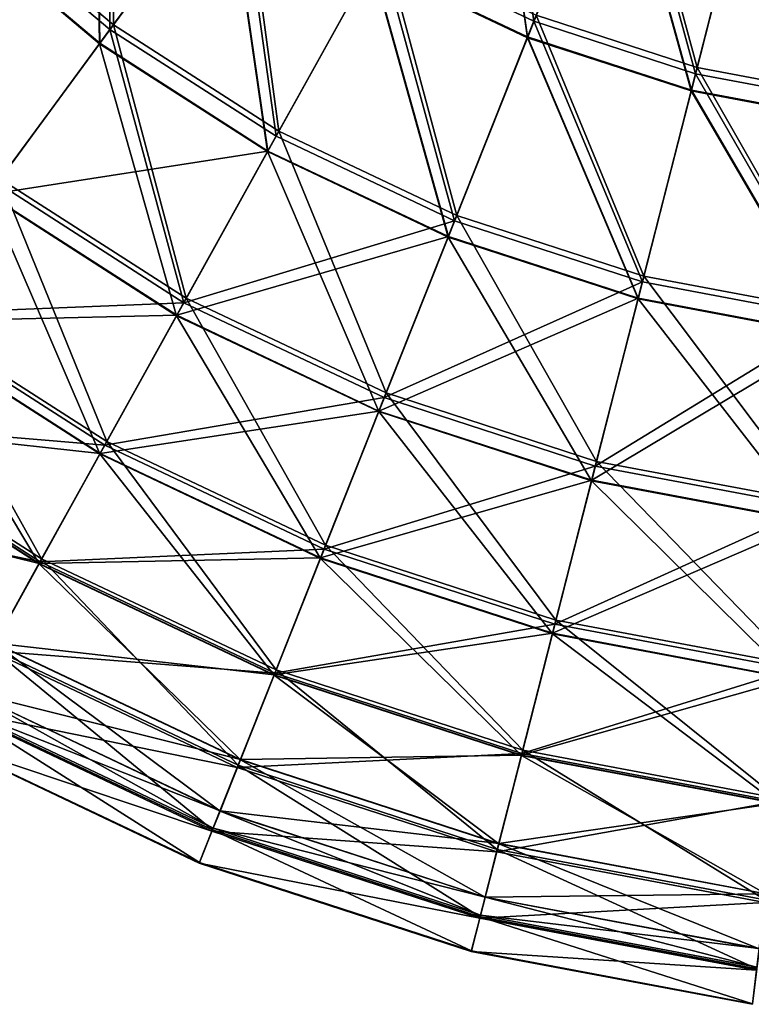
# Model space of a CAD drawing. Header units: millimetres. Extents: x 0 to 453, y 0 to 454.
# Tile 118 of 256: x 211 to 236, y 1 to 34. Entities that reach past the tile are written whole.
import ezdxf

# ---------------------------------------------------------------- set-up
doc = ezdxf.new("R2010")
doc.units = ezdxf.units.MM
doc.header["$LTSCALE"] = 25.4
doc.layers.get('0').update_dxf_attribs({"true_color": 0xff5454})

# ---------------------------------------------------------------- blocks, each defined once
blk = doc.blocks.new('KARO-V-10303.STL')
at = {"color": 7, "true_color": 0xffffff}
mesh = blk.add_polyface(dxfattribs=at)
corners = [(-4.097, -190.38, 284.181), (-4.038, -200.057, 290.576), (-9.201, -195.718, 290.576), (0.342, -194.111, 284.181)]
mesh.append_faces([[corners[k] for k in face] for face in [(0, 1, 2), (1, 0, 3)]], dxfattribs={"vtx0": -1, "color": 7})
mesh = blk.add_polyface(dxfattribs=at)
corners = [(10.38, -199.93, 411.132), (9.04, -190.361, 416.608), (5.114, -197.435, 411.132), (13.368, -192.412, 416.608)]
mesh.append_faces([[corners[k] for k in face] for face in [(0, 1, 2), (1, 0, 3)]], dxfattribs={"vtx0": -1, "color": 7})
mesh = blk.add_polyface(dxfattribs=at)
corners = [(-4.155, -200.217, 404.711), (-4.249, -190.539, 411.132), (-9.338, -195.861, 404.711), (0.211, -194.288, 411.132)]
mesh.append_faces([[corners[k] for k in face] for face in [(0, 1, 2), (1, 0, 3)]], dxfattribs={"vtx0": -1, "color": 7})
mesh = blk.add_polyface(dxfattribs=at)
corners = [(-4.668, -190.977, 409.02), (-4.512, -200.701, 402.22), (-9.754, -196.296, 402.22), (-0.148, -194.776, 409.02)]
mesh.append_faces([[corners[k] for k in face] for face in [(0, 1, 2), (1, 0, 3)]], dxfattribs={"vtx0": -1, "color": 7})
mesh = blk.add_polyface(dxfattribs=at)
corners = [(-4.498, -200.682, 293.197), (-4.65, -190.959, 286.4), (-9.738, -196.279, 293.197), (-0.133, -194.755, 286.4)]
mesh.append_faces([[corners[k] for k in face] for face in [(0, 1, 2), (1, 0, 3)]], dxfattribs={"vtx0": -1, "color": 7})
mesh = blk.add_polyface(dxfattribs=at)
corners = [(8.779, -190.83, 414.835), (10.156, -200.494, 409.02), (4.82, -197.966, 409.02), (13.17, -192.911, 414.835)]
mesh.append_faces([[corners[k] for k in face] for face in [(0, 1, 2), (1, 0, 3)]], dxfattribs={"vtx0": -1, "color": 7})
mesh = blk.add_polyface(dxfattribs=at)
corners = [(10.166, -200.469, 286.4), (8.793, -190.805, 280.588), (4.833, -197.943, 286.4), (13.181, -192.884, 280.588)]
mesh.append_faces([[corners[k] for k in face] for face in [(0, 1, 2), (1, 0, 3)]], dxfattribs={"vtx0": -1, "color": 7})
mesh = blk.add_polyface(dxfattribs=at)
corners = [(15.921, -201.731, 411.132), (13.368, -192.412, 416.608), (10.38, -199.93, 411.132), (17.924, -193.892, 416.608)]
mesh.append_faces([[corners[k] for k in face] for face in [(0, 1, 2), (1, 0, 3)]], dxfattribs={"vtx0": -1, "color": 7})
mesh = blk.add_polyface(dxfattribs=at)
corners = [(13.457, -192.19, 278.733), (15.976, -201.518, 284.181), (10.461, -199.726, 284.181), (17.983, -193.661, 278.733)]
mesh.append_faces([[corners[k] for k in face] for face in [(0, 1, 2), (1, 0, 3)]], dxfattribs={"vtx0": -1, "color": 7})
mesh = blk.add_polyface(dxfattribs=at)
corners = [(13.17, -192.911, 414.835), (15.771, -202.318, 409.02), (10.156, -200.494, 409.02), (17.791, -194.412, 414.835)]
mesh.append_faces([[corners[k] for k in face] for face in [(0, 1, 2), (1, 0, 3)]], dxfattribs={"vtx0": -1, "color": 7})
mesh = blk.add_polyface(dxfattribs=at)
corners = [(15.778, -202.293, 286.4), (13.181, -192.884, 280.588), (10.166, -200.469, 286.4), (17.798, -194.385, 280.588)]
mesh.append_faces([[corners[k] for k in face] for face in [(0, 1, 2), (1, 0, 3)]], dxfattribs={"vtx0": -1, "color": 7})
mesh = blk.add_polyface(dxfattribs=at)
corners = [(17.983, -193.661, 278.733), (21.674, -202.59, 284.181), (15.976, -201.518, 284.181), (22.66, -194.541, 278.733)]
mesh.append_faces([[corners[k] for k in face] for face in [(0, 1, 2), (1, 0, 3)]], dxfattribs={"vtx0": -1, "color": 7})
mesh = blk.add_polyface(dxfattribs=at)
corners = [(0.342, -194.111, 284.181), (1.638, -203.701, 290.576), (-4.038, -200.057, 290.576), (5.221, -197.243, 284.181)]
mesh.append_faces([[corners[k] for k in face] for face in [(0, 1, 2), (1, 0, 3)]], dxfattribs={"vtx0": -1, "color": 7})
mesh = blk.add_polyface(dxfattribs=at)
corners = [(21.647, -202.808, 411.132), (17.924, -193.892, 416.608), (15.921, -201.731, 411.132), (22.631, -194.778, 416.608)]
mesh.append_faces([[corners[k] for k in face] for face in [(0, 1, 2), (1, 0, 3)]], dxfattribs={"vtx0": -1, "color": 7})
mesh = blk.add_polyface(dxfattribs=at)
corners = [(1.542, -203.874, 404.711), (0.211, -194.288, 411.132), (-4.155, -200.217, 404.711), (5.114, -197.435, 411.132)]
mesh.append_faces([[corners[k] for k in face] for face in [(0, 1, 2), (1, 0, 3)]], dxfattribs={"vtx0": -1, "color": 7})
mesh = blk.add_polyface(dxfattribs=at)
corners = [(17.791, -194.412, 414.835), (21.574, -203.41, 409.02), (15.771, -202.318, 409.02), (22.566, -195.311, 414.835)]
mesh.append_faces([[corners[k] for k in face] for face in [(0, 1, 2), (1, 0, 3)]], dxfattribs={"vtx0": -1, "color": 7})
mesh = blk.add_polyface(dxfattribs=at)
corners = [(21.577, -203.384, 286.4), (17.798, -194.385, 280.588), (15.778, -202.293, 286.4), (22.569, -195.282, 280.588)]
mesh.append_faces([[corners[k] for k in face] for face in [(0, 1, 2), (1, 0, 3)]], dxfattribs={"vtx0": -1, "color": 7})
mesh = blk.add_polyface(dxfattribs=at)
corners = [(-0.148, -194.776, 409.02), (1.25, -204.4, 402.22), (-4.512, -200.701, 402.22), (4.82, -197.966, 409.02)]
mesh.append_faces([[corners[k] for k in face] for face in [(0, 1, 2), (1, 0, 3)]], dxfattribs={"vtx0": -1, "color": 7})
mesh = blk.add_polyface(dxfattribs=at)
corners = [(1.261, -204.38, 293.197), (-0.133, -194.755, 286.4), (-4.498, -200.682, 293.197), (4.833, -197.943, 286.4)]
mesh.append_faces([[corners[k] for k in face] for face in [(0, 1, 2), (1, 0, 3)]], dxfattribs={"vtx0": -1, "color": 7})
mesh = blk.add_polyface(dxfattribs=at)
corners = [(-9.201, -195.718, 290.576), (-7.922, -205.332, 297.824), (-13.728, -200.452, 297.824), (-4.038, -200.057, 290.576)]
mesh.append_faces([[corners[k] for k in face] for face in [(0, 1, 2), (1, 0, 3)]], dxfattribs={"vtx0": -1, "color": 7})
mesh = blk.add_polyface(dxfattribs=at)
corners = [(-8.025, -205.471, 397.44), (-9.338, -195.861, 404.711), (-13.848, -200.577, 397.44), (-4.155, -200.217, 404.711)]
mesh.append_faces([[corners[k] for k in face] for face in [(0, 1, 2), (1, 0, 3)]], dxfattribs={"vtx0": -1, "color": 7})
mesh = blk.add_polyface(dxfattribs=at)
corners = [(-9.754, -196.296, 402.22), (-8.33, -205.885, 394.542), (-14.203, -200.949, 394.542), (-4.512, -200.701, 402.22)]
mesh.append_faces([[corners[k] for k in face] for face in [(0, 1, 2), (1, 0, 3)]], dxfattribs={"vtx0": -1, "color": 7})
mesh = blk.add_polyface(dxfattribs=at)
corners = [(-8.318, -205.869, 300.872), (-9.738, -196.279, 293.197), (-14.19, -200.935, 300.872), (-4.498, -200.682, 293.197)]
mesh.append_faces([[corners[k] for k in face] for face in [(0, 1, 2), (1, 0, 3)]], dxfattribs={"vtx0": -1, "color": 7})
mesh = blk.add_polyface(dxfattribs=at)
corners = [(7.66, -206.772, 404.711), (5.114, -197.435, 411.132), (1.542, -203.874, 404.711), (10.38, -199.93, 411.132)]
mesh.append_faces([[corners[k] for k in face] for face in [(0, 1, 2), (1, 0, 3)]], dxfattribs={"vtx0": -1, "color": 7})
mesh = blk.add_polyface(dxfattribs=at)
corners = [(5.221, -197.243, 284.181), (7.733, -206.589, 290.576), (1.638, -203.701, 290.576), (10.461, -199.726, 284.181)]
mesh.append_faces([[corners[k] for k in face] for face in [(0, 1, 2), (1, 0, 3)]], dxfattribs={"vtx0": -1, "color": 7})
mesh = blk.add_polyface(dxfattribs=at)
corners = [(4.82, -197.966, 409.02), (7.438, -207.332, 402.22), (1.25, -204.4, 402.22), (10.156, -200.494, 409.02)]
mesh.append_faces([[corners[k] for k in face] for face in [(0, 1, 2), (1, 0, 3)]], dxfattribs={"vtx0": -1, "color": 7})
mesh = blk.add_polyface(dxfattribs=at)
corners = [(7.447, -207.31, 293.197), (4.833, -197.943, 286.4), (1.261, -204.38, 293.197), (10.166, -200.469, 286.4)]
mesh.append_faces([[corners[k] for k in face] for face in [(0, 1, 2), (1, 0, 3)]], dxfattribs={"vtx0": -1, "color": 7})
mesh = blk.add_polyface(dxfattribs=at)
corners = [(10.461, -199.726, 284.181), (14.148, -208.673, 290.576), (7.733, -206.589, 290.576), (15.976, -201.518, 284.181)]
mesh.append_faces([[corners[k] for k in face] for face in [(0, 1, 2), (1, 0, 3)]], dxfattribs={"vtx0": -1, "color": 7})
mesh = blk.add_polyface(dxfattribs=at)
corners = [(-4.038, -200.057, 290.576), (-1.54, -209.429, 297.824), (-7.922, -205.332, 297.824), (1.638, -203.701, 290.576)]
mesh.append_faces([[corners[k] for k in face] for face in [(0, 1, 2), (1, 0, 3)]], dxfattribs={"vtx0": -1, "color": 7})
mesh = blk.add_polyface(dxfattribs=at)
corners = [(14.099, -208.865, 404.711), (10.38, -199.93, 411.132), (7.66, -206.772, 404.711), (15.921, -201.731, 411.132)]
mesh.append_faces([[corners[k] for k in face] for face in [(0, 1, 2), (1, 0, 3)]], dxfattribs={"vtx0": -1, "color": 7})
mesh = blk.add_polyface(dxfattribs=at)
corners = [(-1.624, -209.58, 397.44), (-4.155, -200.217, 404.711), (-8.025, -205.471, 397.44), (1.542, -203.874, 404.711)]
mesh.append_faces([[corners[k] for k in face] for face in [(0, 1, 2), (1, 0, 3)]], dxfattribs={"vtx0": -1, "color": 7})
mesh = blk.add_polyface(dxfattribs=at)
corners = [(10.156, -200.494, 409.02), (13.95, -209.448, 402.22), (7.438, -207.332, 402.22), (15.771, -202.318, 409.02)]
mesh.append_faces([[corners[k] for k in face] for face in [(0, 1, 2), (1, 0, 3)]], dxfattribs={"vtx0": -1, "color": 7})
mesh = blk.add_polyface(dxfattribs=at)
corners = [(13.956, -209.425, 293.197), (10.166, -200.469, 286.4), (7.447, -207.31, 293.197), (15.778, -202.293, 286.4)]
mesh.append_faces([[corners[k] for k in face] for face in [(0, 1, 2), (1, 0, 3)]], dxfattribs={"vtx0": -1, "color": 7})
mesh = blk.add_polyface(dxfattribs=at)
corners = [(-4.512, -200.701, 402.22), (-1.873, -210.03, 394.542), (-8.33, -205.885, 394.542), (1.25, -204.4, 402.22)]
mesh.append_faces([[corners[k] for k in face] for face in [(0, 1, 2), (1, 0, 3)]], dxfattribs={"vtx0": -1, "color": 7})
mesh = blk.add_polyface(dxfattribs=at)
corners = [(-8.318, -205.869, 300.872), (1.261, -204.38, 293.197), (-4.498, -200.682, 293.197), (-1.864, -210.012, 300.872)]
mesh.append_faces([[corners[k] for k in face] for face in [(0, 1, 2), (1, 0, 3)]], dxfattribs={"vtx0": -1, "color": 7})
mesh = blk.add_polyface(dxfattribs=at)
corners = [(15.976, -201.518, 284.181), (20.776, -209.921, 290.576), (14.148, -208.673, 290.576), (21.674, -202.59, 284.181)]
mesh.append_faces([[corners[k] for k in face] for face in [(0, 1, 2), (1, 0, 3)]], dxfattribs={"vtx0": -1, "color": 7})
mesh = blk.add_polyface(dxfattribs=at)
corners = [(20.752, -210.117, 404.711), (15.921, -201.731, 411.132), (14.099, -208.865, 404.711), (21.647, -202.808, 411.132)]
mesh.append_faces([[corners[k] for k in face] for face in [(0, 1, 2), (1, 0, 3)]], dxfattribs={"vtx0": -1, "color": 7})
mesh = blk.add_polyface(dxfattribs=at)
corners = [(15.771, -202.318, 409.02), (20.679, -210.714, 402.22), (13.95, -209.448, 402.22), (21.574, -203.41, 409.02)]
mesh.append_faces([[corners[k] for k in face] for face in [(0, 1, 2), (1, 0, 3)]], dxfattribs={"vtx0": -1, "color": 7})
mesh = blk.add_polyface(dxfattribs=at)
corners = [(20.682, -210.691, 293.197), (15.778, -202.293, 286.4), (13.956, -209.425, 293.197), (21.577, -203.384, 286.4)]
mesh.append_faces([[corners[k] for k in face] for face in [(0, 1, 2), (1, 0, 3)]], dxfattribs={"vtx0": -1, "color": 7})
mesh = blk.add_polyface(dxfattribs=at)
corners = [(7.66, -206.772, 404.711), (-1.624, -209.58, 397.44), (5.25, -212.836, 397.44), (1.542, -203.874, 404.711)]
mesh.append_faces([[corners[k] for k in face] for face in [(0, 1, 2), (1, 0, 3)]], dxfattribs={"vtx0": -1, "color": 7})
mesh = blk.add_polyface(dxfattribs=at)
corners = [(5.314, -212.676, 297.824), (1.638, -203.701, 290.576), (7.733, -206.589, 290.576), (-1.54, -209.429, 297.824)]
mesh.append_faces([[corners[k] for k in face] for face in [(0, 1, 2), (1, 0, 3)]], dxfattribs={"vtx0": -1, "color": 7})
mesh = blk.add_polyface(dxfattribs=at)
corners = [(1.25, -204.4, 402.22), (5.06, -213.315, 394.542), (-1.873, -210.03, 394.542), (7.438, -207.332, 402.22)]
mesh.append_faces([[corners[k] for k in face] for face in [(0, 1, 2), (1, 0, 3)]], dxfattribs={"vtx0": -1, "color": 7})
mesh = blk.add_polyface(dxfattribs=at)
corners = [(-1.864, -210.012, 300.872), (7.447, -207.31, 293.197), (1.261, -204.38, 293.197), (5.067, -213.296, 300.872)]
mesh.append_faces([[corners[k] for k in face] for face in [(0, 1, 2), (1, 0, 3)]], dxfattribs={"vtx0": -1, "color": 7})
mesh = blk.add_polyface(dxfattribs=at)
corners = [(-1.624, -209.58, 397.44), (-11.34, -209.972, 389.429), (-4.336, -214.468, 389.429), (-8.025, -205.471, 397.44)]
mesh.append_faces([[corners[k] for k in face] for face in [(0, 1, 2), (1, 0, 3)]], dxfattribs={"vtx0": -1, "color": 7})
mesh = blk.add_polyface(dxfattribs=at)
corners = [(-4.266, -214.341, 305.816), (-7.922, -205.332, 297.824), (-1.54, -209.429, 297.824), (-11.254, -209.856, 305.816)]
mesh.append_faces([[corners[k] for k in face] for face in [(0, 1, 2), (1, 0, 3)]], dxfattribs={"vtx0": -1, "color": 7})
mesh = blk.add_polyface(dxfattribs=at)
corners = [(-8.33, -205.885, 394.542), (-4.501, -214.764, 386.111), (-11.541, -210.245, 386.111), (-1.873, -210.03, 394.542)]
mesh.append_faces([[corners[k] for k in face] for face in [(0, 1, 2), (1, 0, 3)]], dxfattribs={"vtx0": -1, "color": 7})
mesh = blk.add_polyface(dxfattribs=at)
corners = [(-11.531, -210.232, 309.3), (-1.864, -210.012, 300.872), (-8.318, -205.869, 300.872), (-4.493, -214.75, 309.3)]
mesh.append_faces([[corners[k] for k in face] for face in [(0, 1, 2), (1, 0, 3)]], dxfattribs={"vtx0": -1, "color": 7})
mesh = blk.add_polyface(dxfattribs=at)
corners = [(12.527, -215.02, 297.824), (7.733, -206.589, 290.576), (14.148, -208.673, 290.576), (5.314, -212.676, 297.824)]
mesh.append_faces([[corners[k] for k in face] for face in [(0, 1, 2), (1, 0, 3)]], dxfattribs={"vtx0": -1, "color": 7})
mesh = blk.add_polyface(dxfattribs=at)
corners = [(14.099, -208.865, 404.711), (5.25, -212.836, 397.44), (12.484, -215.187, 397.44), (7.66, -206.772, 404.711)]
mesh.append_faces([[corners[k] for k in face] for face in [(0, 1, 2), (1, 0, 3)]], dxfattribs={"vtx0": -1, "color": 7})
mesh = blk.add_polyface(dxfattribs=at)
corners = [(7.438, -207.332, 402.22), (12.357, -215.686, 394.542), (5.06, -213.315, 394.542), (13.95, -209.448, 402.22)]
mesh.append_faces([[corners[k] for k in face] for face in [(0, 1, 2), (1, 0, 3)]], dxfattribs={"vtx0": -1, "color": 7})
mesh = blk.add_polyface(dxfattribs=at)
corners = [(5.067, -213.296, 300.872), (13.956, -209.425, 293.197), (7.447, -207.31, 293.197), (12.361, -215.667, 300.872)]
mesh.append_faces([[corners[k] for k in face] for face in [(0, 1, 2), (1, 0, 3)]], dxfattribs={"vtx0": -1, "color": 7})
mesh = blk.add_polyface(dxfattribs=at)
corners = [(20.752, -210.117, 404.711), (12.484, -215.187, 397.44), (19.959, -216.594, 397.44), (14.099, -208.865, 404.711)]
mesh.append_faces([[corners[k] for k in face] for face in [(0, 1, 2), (1, 0, 3)]], dxfattribs={"vtx0": -1, "color": 7})
mesh = blk.add_polyface(dxfattribs=at)
corners = [(19.98, -216.422, 297.824), (14.148, -208.673, 290.576), (20.776, -209.921, 290.576), (12.527, -215.02, 297.824)]
mesh.append_faces([[corners[k] for k in face] for face in [(0, 1, 2), (1, 0, 3)]], dxfattribs={"vtx0": -1, "color": 7})
mesh = blk.add_polyface(dxfattribs=at)
corners = [(5.25, -212.836, 397.44), (-4.336, -214.468, 389.429), (3.185, -218.031, 389.429), (-1.624, -209.58, 397.44)]
mesh.append_faces([[corners[k] for k in face] for face in [(0, 1, 2), (1, 0, 3)]], dxfattribs={"vtx0": -1, "color": 7})
mesh = blk.add_polyface(dxfattribs=at)
corners = [(3.239, -217.897, 305.816), (-1.54, -209.429, 297.824), (5.314, -212.676, 297.824), (-4.266, -214.341, 305.816)]
mesh.append_faces([[corners[k] for k in face] for face in [(0, 1, 2), (1, 0, 3)]], dxfattribs={"vtx0": -1, "color": 7})
mesh = blk.add_polyface(dxfattribs=at)
corners = [(13.95, -209.448, 402.22), (19.896, -217.105, 394.542), (12.357, -215.686, 394.542), (20.679, -210.714, 402.22)]
mesh.append_faces([[corners[k] for k in face] for face in [(0, 1, 2), (1, 0, 3)]], dxfattribs={"vtx0": -1, "color": 7})
mesh = blk.add_polyface(dxfattribs=at)
corners = [(12.361, -215.667, 300.872), (20.682, -210.691, 293.197), (13.956, -209.425, 293.197), (19.899, -217.085, 300.872)]
mesh.append_faces([[corners[k] for k in face] for face in [(0, 1, 2), (1, 0, 3)]], dxfattribs={"vtx0": -1, "color": 7})
mesh = blk.add_polyface(dxfattribs=at)
corners = [(-4.336, -214.468, 389.429), (-14.051, -213.654, 380.795), (-6.554, -218.466, 380.795), (-11.34, -209.972, 389.429)]
mesh.append_faces([[corners[k] for k in face] for face in [(0, 1, 2), (1, 0, 3)]], dxfattribs={"vtx0": -1, "color": 7})
mesh = blk.add_polyface(dxfattribs=at)
corners = [(-6.499, -218.366, 314.434), (-11.254, -209.856, 305.816), (-4.266, -214.341, 305.816), (-13.983, -213.561, 314.434)]
mesh.append_faces([[corners[k] for k in face] for face in [(0, 1, 2), (1, 0, 3)]], dxfattribs={"vtx0": -1, "color": 7})
mesh = blk.add_polyface(dxfattribs=at)
corners = [(-11.541, -210.245, 386.111), (-6.589, -218.528, 377.063), (-14.093, -213.711, 377.063), (-4.501, -214.764, 386.111)]
mesh.append_faces([[corners[k] for k in face] for face in [(0, 1, 2), (1, 0, 3)]], dxfattribs={"vtx0": -1, "color": 7})
mesh = blk.add_polyface(dxfattribs=at)
corners = [(-14.086, -213.701, 318.347), (-4.493, -214.75, 309.3), (-11.531, -210.232, 309.3), (-6.583, -218.517, 318.347)]
mesh.append_faces([[corners[k] for k in face] for face in [(0, 1, 2), (1, 0, 3)]], dxfattribs={"vtx0": -1, "color": 7})
mesh = blk.add_polyface(dxfattribs=at)
corners = [(-1.873, -210.03, 394.542), (3.06, -218.346, 386.111), (-4.501, -214.764, 386.111), (5.06, -213.315, 394.542)]
mesh.append_faces([[corners[k] for k in face] for face in [(0, 1, 2), (1, 0, 3)]], dxfattribs={"vtx0": -1, "color": 7})
mesh = blk.add_polyface(dxfattribs=at)
corners = [(-4.493, -214.75, 309.3), (5.067, -213.296, 300.872), (-1.864, -210.012, 300.872), (3.066, -218.331, 309.3)]
mesh.append_faces([[corners[k] for k in face] for face in [(0, 1, 2), (1, 0, 3)]], dxfattribs={"vtx0": -1, "color": 7})
mesh = blk.add_polyface(dxfattribs=at)
corners = [(11.136, -220.463, 305.816), (5.314, -212.676, 297.824), (12.527, -215.02, 297.824), (3.239, -217.897, 305.816)]
mesh.append_faces([[corners[k] for k in face] for face in [(0, 1, 2), (1, 0, 3)]], dxfattribs={"vtx0": -1, "color": 7})
mesh = blk.add_polyface(dxfattribs=at)
corners = [(12.484, -215.187, 397.44), (3.185, -218.031, 389.429), (11.1, -220.604, 389.429), (5.25, -212.836, 397.44)]
mesh.append_faces([[corners[k] for k in face] for face in [(0, 1, 2), (1, 0, 3)]], dxfattribs={"vtx0": -1, "color": 7})
mesh = blk.add_polyface(dxfattribs=at)
corners = [(5.06, -213.315, 394.542), (11.016, -220.932, 386.111), (3.06, -218.346, 386.111), (12.357, -215.686, 394.542)]
mesh.append_faces([[corners[k] for k in face] for face in [(0, 1, 2), (1, 0, 3)]], dxfattribs={"vtx0": -1, "color": 7})
mesh = blk.add_polyface(dxfattribs=at)
corners = [(3.066, -218.331, 309.3), (12.361, -215.667, 300.872), (5.067, -213.296, 300.872), (11.02, -220.916, 309.3)]
mesh.append_faces([[corners[k] for k in face] for face in [(0, 1, 2), (1, 0, 3)]], dxfattribs={"vtx0": -1, "color": 7})
mesh = blk.add_polyface(dxfattribs=at)
corners = [(-6.554, -218.466, 380.795), (-16.118, -216.46, 371.669), (-8.246, -221.514, 371.669), (-14.051, -213.654, 380.795)]
mesh.append_faces([[corners[k] for k in face] for face in [(0, 1, 2), (1, 0, 3)]], dxfattribs={"vtx0": -1, "color": 7})
mesh = blk.add_polyface(dxfattribs=at)
corners = [(-8.205, -221.441, 323.548), (-13.983, -213.561, 314.434), (-6.499, -218.366, 314.434), (-16.069, -216.393, 323.548)]
mesh.append_faces([[corners[k] for k in face] for face in [(0, 1, 2), (1, 0, 3)]], dxfattribs={"vtx0": -1, "color": 7})
mesh = blk.add_polyface(dxfattribs=at)
corners = [(-14.093, -213.711, 377.063), (-8.105, -221.26, 367.543), (-15.946, -216.226, 367.543), (-6.589, -218.528, 377.063)]
mesh.append_faces([[corners[k] for k in face] for face in [(0, 1, 2), (1, 0, 3)]], dxfattribs={"vtx0": -1, "color": 7})
mesh = blk.add_polyface(dxfattribs=at)
corners = [(-15.941, -216.219, 327.866), (-6.583, -218.517, 318.347), (-14.086, -213.701, 318.347), (-8.1, -221.252, 327.866)]
mesh.append_faces([[corners[k] for k in face] for face in [(0, 1, 2), (1, 0, 3)]], dxfattribs={"vtx0": -1, "color": 7})
mesh = blk.add_polyface(dxfattribs=at)
corners = [(1.539, -222.173, 314.434), (-4.266, -214.341, 305.816), (3.239, -217.897, 305.816), (-6.499, -218.366, 314.434)]
mesh.append_faces([[corners[k] for k in face] for face in [(0, 1, 2), (1, 0, 3)]], dxfattribs={"vtx0": -1, "color": 7})
mesh = blk.add_polyface(dxfattribs=at)
corners = [(3.185, -218.031, 389.429), (-6.554, -218.466, 380.795), (1.496, -222.28, 380.795), (-4.336, -214.468, 389.429)]
mesh.append_faces([[corners[k] for k in face] for face in [(0, 1, 2), (1, 0, 3)]], dxfattribs={"vtx0": -1, "color": 7})
mesh = blk.add_polyface(dxfattribs=at)
corners = [(-4.501, -214.764, 386.111), (1.47, -222.346, 377.063), (-6.589, -218.528, 377.063), (3.06, -218.346, 386.111)]
mesh.append_faces([[corners[k] for k in face] for face in [(0, 1, 2), (1, 0, 3)]], dxfattribs={"vtx0": -1, "color": 7})
mesh = blk.add_polyface(dxfattribs=at)
corners = [(-6.583, -218.517, 318.347), (3.066, -218.331, 309.3), (-4.493, -214.75, 309.3), (1.475, -222.334, 318.347)]
mesh.append_faces([[corners[k] for k in face] for face in [(0, 1, 2), (1, 0, 3)]], dxfattribs={"vtx0": -1, "color": 7})
mesh = blk.add_polyface(dxfattribs=at)
corners = [(19.297, -221.999, 305.816), (12.527, -215.02, 297.824), (19.98, -216.422, 297.824), (11.136, -220.463, 305.816)]
mesh.append_faces([[corners[k] for k in face] for face in [(0, 1, 2), (1, 0, 3)]], dxfattribs={"vtx0": -1, "color": 7})
mesh = blk.add_polyface(dxfattribs=at)
corners = [(19.959, -216.594, 397.44), (11.1, -220.604, 389.429), (19.279, -222.143, 389.429), (12.484, -215.187, 397.44)]
mesh.append_faces([[corners[k] for k in face] for face in [(0, 1, 2), (1, 0, 3)]], dxfattribs={"vtx0": -1, "color": 7})
mesh = blk.add_polyface(dxfattribs=at)
corners = [(12.357, -215.686, 394.542), (19.238, -222.479, 386.111), (11.016, -220.932, 386.111), (19.896, -217.105, 394.542)]
mesh.append_faces([[corners[k] for k in face] for face in [(0, 1, 2), (1, 0, 3)]], dxfattribs={"vtx0": -1, "color": 7})
mesh = blk.add_polyface(dxfattribs=at)
corners = [(11.02, -220.916, 309.3), (19.899, -217.085, 300.872), (12.361, -215.667, 300.872), (19.24, -222.463, 309.3)]
mesh.append_faces([[corners[k] for k in face] for face in [(0, 1, 2), (1, 0, 3)]], dxfattribs={"vtx0": -1, "color": 7})
mesh = blk.add_polyface(dxfattribs=at)
corners = [(11.1, -220.604, 389.429), (1.496, -222.28, 380.795), (9.969, -225.034, 380.795), (3.185, -218.031, 389.429)]
mesh.append_faces([[corners[k] for k in face] for face in [(0, 1, 2), (1, 0, 3)]], dxfattribs={"vtx0": -1, "color": 7})
mesh = blk.add_polyface(dxfattribs=at)
corners = [(9.997, -224.922, 314.434), (3.239, -217.897, 305.816), (11.136, -220.463, 305.816), (1.539, -222.173, 314.434)]
mesh.append_faces([[corners[k] for k in face] for face in [(0, 1, 2), (1, 0, 3)]], dxfattribs={"vtx0": -1, "color": 7})
mesh = blk.add_polyface(dxfattribs=at)
corners = [(0.239, -225.442, 323.548), (-6.499, -218.366, 314.434), (1.539, -222.173, 314.434), (-8.205, -221.441, 323.548)]
mesh.append_faces([[corners[k] for k in face] for face in [(0, 1, 2), (1, 0, 3)]], dxfattribs={"vtx0": -1, "color": 7})
mesh = blk.add_polyface(dxfattribs=at)
corners = [(3.06, -218.346, 386.111), (9.951, -225.102, 377.063), (1.47, -222.346, 377.063), (11.016, -220.932, 386.111)]
mesh.append_faces([[corners[k] for k in face] for face in [(0, 1, 2), (1, 0, 3)]], dxfattribs={"vtx0": -1, "color": 7})
mesh = blk.add_polyface(dxfattribs=at)
corners = [(1.475, -222.334, 318.347), (11.02, -220.916, 309.3), (3.066, -218.331, 309.3), (9.954, -225.09, 318.347)]
mesh.append_faces([[corners[k] for k in face] for face in [(0, 1, 2), (1, 0, 3)]], dxfattribs={"vtx0": -1, "color": 7})
mesh = blk.add_polyface(dxfattribs=at)
corners = [(1.496, -222.28, 380.795), (-8.246, -221.514, 371.669), (0.209, -225.52, 371.669), (-6.554, -218.466, 380.795)]
mesh.append_faces([[corners[k] for k in face] for face in [(0, 1, 2), (1, 0, 3)]], dxfattribs={"vtx0": -1, "color": 7})
mesh = blk.add_polyface(dxfattribs=at)
corners = [(-6.589, -218.528, 377.063), (0.316, -225.249, 367.543), (-8.105, -221.26, 367.543), (1.47, -222.346, 377.063)]
mesh.append_faces([[corners[k] for k in face] for face in [(0, 1, 2), (1, 0, 3)]], dxfattribs={"vtx0": -1, "color": 7})
mesh = blk.add_polyface(dxfattribs=at)
corners = [(-8.1, -221.252, 327.866), (1.475, -222.334, 318.347), (-6.583, -218.517, 318.347), (0.319, -225.241, 327.866)]
mesh.append_faces([[corners[k] for k in face] for face in [(0, 1, 2), (1, 0, 3)]], dxfattribs={"vtx0": -1, "color": 7})
mesh = blk.add_polyface(dxfattribs=at)
corners = [(19.279, -222.143, 389.429), (9.969, -225.034, 380.795), (18.723, -226.681, 380.795), (11.1, -220.604, 389.429)]
mesh.append_faces([[corners[k] for k in face] for face in [(0, 1, 2), (1, 0, 3)]], dxfattribs={"vtx0": -1, "color": 7})
mesh = blk.add_polyface(dxfattribs=at)
corners = [(18.737, -226.567, 314.434), (11.136, -220.463, 305.816), (19.297, -221.999, 305.816), (9.997, -224.922, 314.434)]
mesh.append_faces([[corners[k] for k in face] for face in [(0, 1, 2), (1, 0, 3)]], dxfattribs={"vtx0": -1, "color": 7})
mesh = blk.add_polyface(dxfattribs=at)
corners = [(11.016, -220.932, 386.111), (18.715, -226.751, 377.063), (9.951, -225.102, 377.063), (19.238, -222.479, 386.111)]
mesh.append_faces([[corners[k] for k in face] for face in [(0, 1, 2), (1, 0, 3)]], dxfattribs={"vtx0": -1, "color": 7})
mesh = blk.add_polyface(dxfattribs=at)
corners = [(9.954, -225.09, 318.347), (19.24, -222.463, 309.3), (11.02, -220.916, 309.3), (18.716, -226.739, 318.347)]
mesh.append_faces([[corners[k] for k in face] for face in [(0, 1, 2), (1, 0, 3)]], dxfattribs={"vtx0": -1, "color": 7})
mesh = blk.add_polyface(dxfattribs=at)
corners = [(-0.64, -227.654, 333.023), (-8.205, -221.441, 323.548), (0.239, -225.442, 323.548), (-9.36, -223.523, 333.023)]
mesh.append_faces([[corners[k] for k in face] for face in [(0, 1, 2), (1, 0, 3)]], dxfattribs={"vtx0": -1, "color": 7})
mesh = blk.add_polyface(dxfattribs=at)
corners = [(-8.105, -221.26, 367.543), (-0.383, -227.009, 357.704), (-9.023, -222.916, 357.704), (0.316, -225.249, 367.543)]
mesh.append_faces([[corners[k] for k in face] for face in [(0, 1, 2), (1, 0, 3)]], dxfattribs={"vtx0": -1, "color": 7})
mesh = blk.add_polyface(dxfattribs=at)
corners = [(-9.021, -222.912, 337.704), (0.319, -225.241, 327.866), (-8.1, -221.252, 327.866), (-0.382, -227.005, 337.704)]
mesh.append_faces([[corners[k] for k in face] for face in [(0, 1, 2), (1, 0, 3)]], dxfattribs={"vtx0": -1, "color": 7})
mesh = blk.add_polyface(dxfattribs=at)
corners = [(0.209, -225.52, 371.669), (-9.385, -223.567, 362.186), (-0.658, -227.701, 362.186), (-8.246, -221.514, 371.669)]
mesh.append_faces([[corners[k] for k in face] for face in [(0, 1, 2), (1, 0, 3)]], dxfattribs={"vtx0": -1, "color": 7})
mesh = blk.add_polyface(dxfattribs=at)
corners = [(9.969, -225.034, 380.795), (0.209, -225.52, 371.669), (9.106, -228.411, 371.669), (1.496, -222.28, 380.795)]
mesh.append_faces([[corners[k] for k in face] for face in [(0, 1, 2), (1, 0, 3)]], dxfattribs={"vtx0": -1, "color": 7})
mesh = blk.add_polyface(dxfattribs=at)
corners = [(9.126, -228.33, 323.548), (1.539, -222.173, 314.434), (9.997, -224.922, 314.434), (0.239, -225.442, 323.548)]
mesh.append_faces([[corners[k] for k in face] for face in [(0, 1, 2), (1, 0, 3)]], dxfattribs={"vtx0": -1, "color": 7})
mesh = blk.add_polyface(dxfattribs=at)
corners = [(1.47, -222.346, 377.063), (9.178, -228.129, 367.543), (0.316, -225.249, 367.543), (9.951, -225.102, 377.063)]
mesh.append_faces([[corners[k] for k in face] for face in [(0, 1, 2), (1, 0, 3)]], dxfattribs={"vtx0": -1, "color": 7})
mesh = blk.add_polyface(dxfattribs=at)
corners = [(0.319, -225.241, 327.866), (9.954, -225.09, 318.347), (1.475, -222.334, 318.347), (9.18, -228.121, 327.866)]
mesh.append_faces([[corners[k] for k in face] for face in [(0, 1, 2), (1, 0, 3)]], dxfattribs={"vtx0": -1, "color": 7})
mesh = blk.add_polyface(dxfattribs=at)
corners = [(-9.331, -223.47, 347.704), (-0.382, -227.005, 337.704), (-9.021, -222.912, 337.704), (-0.617, -227.598, 347.704)]
mesh.append_faces([[corners[k] for k in face] for face in [(0, 1, 2), (1, 0, 3)]], dxfattribs={"vtx0": -1, "color": 7})
mesh = blk.add_polyface(dxfattribs=at)
corners = [(-9.023, -222.916, 357.704), (-0.617, -227.598, 347.704), (-9.331, -223.47, 347.704), (-0.383, -227.009, 357.704)]
mesh.append_faces([[corners[k] for k in face] for face in [(0, 1, 2), (1, 0, 3)]], dxfattribs={"vtx0": -1, "color": 7})
mesh = blk.add_polyface(dxfattribs=at)
corners = [(-0.658, -227.701, 362.186), (-9.954, -224.593, 352.487), (-1.092, -228.792, 352.487), (-9.385, -223.567, 362.186)]
mesh.append_faces([[corners[k] for k in face] for face in [(0, 1, 2), (1, 0, 3)]], dxfattribs={"vtx0": -1, "color": 7})
mesh = blk.add_polyface(dxfattribs=at)
corners = [(-1.086, -228.776, 342.718), (-9.36, -223.523, 333.023), (-0.64, -227.654, 333.023), (-9.946, -224.579, 342.718)]
mesh.append_faces([[corners[k] for k in face] for face in [(0, 1, 2), (1, 0, 3)]], dxfattribs={"vtx0": -1, "color": 7})
mesh = blk.add_polyface(dxfattribs=at)
corners = [(-1.092, -228.792, 352.487), (-9.946, -224.579, 342.718), (-1.086, -228.776, 342.718), (-9.954, -224.593, 352.487)]
mesh.append_faces([[corners[k] for k in face] for face in [(0, 1, 2), (1, 0, 3)]], dxfattribs={"vtx0": -1, "color": 7})
mesh = blk.add_polyface(dxfattribs=at)
corners = [(18.723, -226.681, 380.795), (9.106, -228.411, 371.669), (18.3, -230.141, 371.669), (9.969, -225.034, 380.795)]
mesh.append_faces([[corners[k] for k in face] for face in [(0, 1, 2), (1, 0, 3)]], dxfattribs={"vtx0": -1, "color": 7})
mesh = blk.add_polyface(dxfattribs=at)
corners = [(18.31, -230.058, 323.548), (9.997, -224.922, 314.434), (18.737, -226.567, 314.434), (9.126, -228.33, 323.548)]
mesh.append_faces([[corners[k] for k in face] for face in [(0, 1, 2), (1, 0, 3)]], dxfattribs={"vtx0": -1, "color": 7})
mesh = blk.add_polyface(dxfattribs=at)
corners = [(9.951, -225.102, 377.063), (18.335, -229.852, 367.543), (9.178, -228.129, 367.543), (18.715, -226.751, 377.063)]
mesh.append_faces([[corners[k] for k in face] for face in [(0, 1, 2), (1, 0, 3)]], dxfattribs={"vtx0": -1, "color": 7})
mesh = blk.add_polyface(dxfattribs=at)
corners = [(9.18, -228.121, 327.866), (18.716, -226.739, 318.347), (9.954, -225.09, 318.347), (18.336, -229.844, 327.866)]
mesh.append_faces([[corners[k] for k in face] for face in [(0, 1, 2), (1, 0, 3)]], dxfattribs={"vtx0": -1, "color": 7})
mesh = blk.add_polyface(dxfattribs=at)
corners = [(8.537, -230.636, 333.023), (0.239, -225.442, 323.548), (9.126, -228.33, 323.548), (-0.64, -227.654, 333.023)]
mesh.append_faces([[corners[k] for k in face] for face in [(0, 1, 2), (1, 0, 3)]], dxfattribs={"vtx0": -1, "color": 7})
mesh = blk.add_polyface(dxfattribs=at)
corners = [(0.316, -225.249, 367.543), (8.709, -229.964, 357.704), (-0.383, -227.009, 357.704), (9.178, -228.129, 367.543)]
mesh.append_faces([[corners[k] for k in face] for face in [(0, 1, 2), (1, 0, 3)]], dxfattribs={"vtx0": -1, "color": 7})
mesh = blk.add_polyface(dxfattribs=at)
corners = [(-0.382, -227.005, 337.704), (9.18, -228.121, 327.866), (0.319, -225.241, 327.866), (8.71, -229.96, 337.704)]
mesh.append_faces([[corners[k] for k in face] for face in [(0, 1, 2), (1, 0, 3)]], dxfattribs={"vtx0": -1, "color": 7})
mesh = blk.add_polyface(dxfattribs=at)
corners = [(9.106, -228.411, 371.669), (-0.658, -227.701, 362.186), (8.525, -230.685, 362.186), (0.209, -225.52, 371.669)]
mesh.append_faces([[corners[k] for k in face] for face in [(0, 1, 2), (1, 0, 3)]], dxfattribs={"vtx0": -1, "color": 7})
mesh = blk.add_polyface(dxfattribs=at)
corners = [(-0.617, -227.598, 347.704), (8.71, -229.96, 337.704), (-0.382, -227.005, 337.704), (8.552, -230.578, 347.704)]
mesh.append_faces([[corners[k] for k in face] for face in [(0, 1, 2), (1, 0, 3)]], dxfattribs={"vtx0": -1, "color": 7})
mesh = blk.add_polyface(dxfattribs=at)
corners = [(-0.383, -227.009, 357.704), (8.552, -230.578, 347.704), (-0.617, -227.598, 347.704), (8.709, -229.964, 357.704)]
mesh.append_faces([[corners[k] for k in face] for face in [(0, 1, 2), (1, 0, 3)]], dxfattribs={"vtx0": -1, "color": 7})
mesh = blk.add_polyface(dxfattribs=at)
corners = [(8.525, -230.685, 362.186), (-1.092, -228.792, 352.487), (8.234, -231.823, 352.487), (-0.658, -227.701, 362.186)]
mesh.append_faces([[corners[k] for k in face] for face in [(0, 1, 2), (1, 0, 3)]], dxfattribs={"vtx0": -1, "color": 7})
mesh = blk.add_polyface(dxfattribs=at)
corners = [(8.238, -231.806, 342.718), (-0.64, -227.654, 333.023), (8.537, -230.636, 333.023), (-1.086, -228.776, 342.718)]
mesh.append_faces([[corners[k] for k in face] for face in [(0, 1, 2), (1, 0, 3)]], dxfattribs={"vtx0": -1, "color": 7})
mesh = blk.add_polyface(dxfattribs=at)
corners = [(9.178, -228.129, 367.543), (18.105, -231.732, 357.704), (8.709, -229.964, 357.704), (18.335, -229.852, 367.543)]
mesh.append_faces([[corners[k] for k in face] for face in [(0, 1, 2), (1, 0, 3)]], dxfattribs={"vtx0": -1, "color": 7})
mesh = blk.add_polyface(dxfattribs=at)
corners = [(8.71, -229.96, 337.704), (18.336, -229.844, 327.866), (9.18, -228.121, 327.866), (18.105, -231.728, 337.704)]
mesh.append_faces([[corners[k] for k in face] for face in [(0, 1, 2), (1, 0, 3)]], dxfattribs={"vtx0": -1, "color": 7})
mesh = blk.add_polyface(dxfattribs=at)
corners = [(18.3, -230.141, 371.669), (8.525, -230.685, 362.186), (18.014, -232.471, 362.186), (9.106, -228.411, 371.669)]
mesh.append_faces([[corners[k] for k in face] for face in [(0, 1, 2), (1, 0, 3)]], dxfattribs={"vtx0": -1, "color": 7})
mesh = blk.add_polyface(dxfattribs=at)
corners = [(18.02, -232.421, 333.023), (9.126, -228.33, 323.548), (18.31, -230.058, 323.548), (8.537, -230.636, 333.023)]
mesh.append_faces([[corners[k] for k in face] for face in [(0, 1, 2), (1, 0, 3)]], dxfattribs={"vtx0": -1, "color": 7})
mesh = blk.add_polyface(dxfattribs=at)
corners = [(8.234, -231.823, 352.487), (-1.086, -228.776, 342.718), (8.238, -231.806, 342.718), (-1.092, -228.792, 352.487)]
mesh.append_faces([[corners[k] for k in face] for face in [(0, 1, 2), (1, 0, 3)]], dxfattribs={"vtx0": -1, "color": 7})
mesh = blk.add_polyface(dxfattribs=at)
corners = [(8.552, -230.578, 347.704), (18.105, -231.728, 337.704), (8.71, -229.96, 337.704), (18.028, -232.361, 347.704)]
mesh.append_faces([[corners[k] for k in face] for face in [(0, 1, 2), (1, 0, 3)]], dxfattribs={"vtx0": -1, "color": 7})
mesh = blk.add_polyface(dxfattribs=at)
corners = [(8.709, -229.964, 357.704), (18.028, -232.361, 347.704), (8.552, -230.578, 347.704), (18.105, -231.732, 357.704)]
mesh.append_faces([[corners[k] for k in face] for face in [(0, 1, 2), (1, 0, 3)]], dxfattribs={"vtx0": -1, "color": 7})
mesh = blk.add_polyface(dxfattribs=at)
corners = [(18.014, -232.471, 362.186), (8.234, -231.823, 352.487), (17.872, -233.636, 352.487), (8.525, -230.685, 362.186)]
mesh.append_faces([[corners[k] for k in face] for face in [(0, 1, 2), (1, 0, 3)]], dxfattribs={"vtx0": -1, "color": 7})
mesh = blk.add_polyface(dxfattribs=at)
corners = [(17.874, -233.619, 342.718), (8.537, -230.636, 333.023), (18.02, -232.421, 333.023), (8.238, -231.806, 342.718)]
mesh.append_faces([[corners[k] for k in face] for face in [(0, 1, 2), (1, 0, 3)]], dxfattribs={"vtx0": -1, "color": 7})
mesh = blk.add_polyface(dxfattribs=at)
corners = [(17.872, -233.636, 352.487), (8.238, -231.806, 342.718), (17.874, -233.619, 342.718), (8.234, -231.823, 352.487)]
mesh.append_faces([[corners[k] for k in face] for face in [(0, 1, 2), (1, 0, 3)]], dxfattribs={"vtx0": -1, "color": 7})

msp = doc.modelspace()

# ---------------------------------------------------------------- block references
at = {"color": 0}
msp.add_blockref('KARO-V-10303.STL', (218.033, 234.202, -17.81), dxfattribs=at)

doc.saveas('drawing.dxf')
